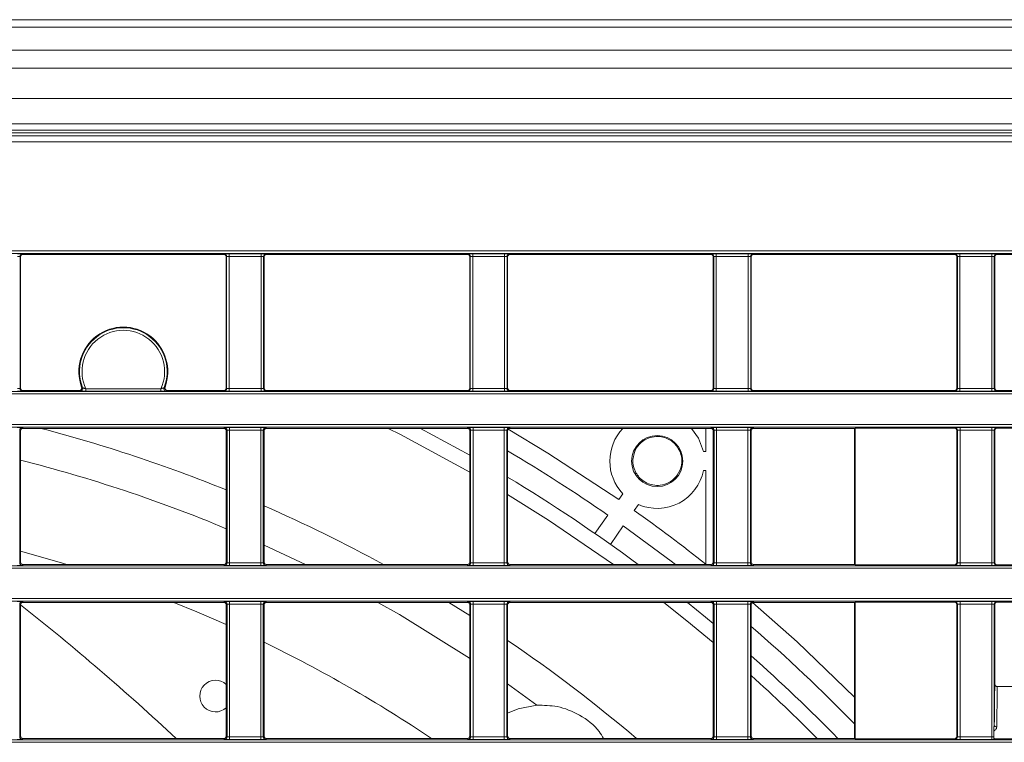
# Model space of a CAD drawing. Header units: millimetres. Extents: x 0 to 1118, y 0 to 864.
# Tile 165 of 256: x 725 to 745, y 127 to 142. Entities that reach past the tile are written whole.
import ezdxf

# ---------------------------------------------------------------- set-up
doc = ezdxf.new("R2010")
doc.units = ezdxf.units.MM

msp = doc.modelspace()

# ---------------------------------------------------------------- linework, layer by layer
at = {"color": 7, "linetype": 'Continuous', "lineweight": 15}
for p, q in [((644.064, 141.748), (767.239, 141.748)), ((767.239, 139.686), (644.064, 139.686)), ((643.337, 139.511), (767.967, 139.511)), ((725.327, 137.051), (725.327, 134.456)), ((725.377, 137.101), (729.352, 137.101)), ((729.402, 134.456), (729.402, 137.051)), ((730.152, 137.051), (730.152, 134.456)), ((730.202, 137.101), (734.177, 137.101)), ((734.227, 134.456), (734.227, 137.051)), ((734.977, 137.051), (734.977, 134.456)), ((735.027, 137.101), (739.002, 137.101)), ((739.052, 134.456), (739.052, 137.051)), ((739.802, 137.051), (739.802, 134.456)), ((739.852, 137.101), (743.827, 137.101)), ((743.877, 134.456), (743.877, 137.051)), ((744.627, 137.051), (744.627, 134.456)), ((744.677, 137.101), (748.652, 137.101)), ((726.492, 134.406), (725.377, 134.406)), ((729.352, 134.406), (728.237, 134.406)), ((734.177, 134.406), (730.202, 134.406)), ((739.002, 134.406), (735.027, 134.406)), ((743.827, 134.406), (739.852, 134.406)), ((748.652, 134.406), (744.677, 134.406)), ((707.885, 134.388), (765.419, 134.388)), ((752.082, 133.681), (708.031, 133.681)), ((725.377, 133.656), (729.352, 133.656)), ((730.202, 133.656), (734.177, 133.656)), ((734.227, 133.126), (733.251, 133.656)), ((735.027, 133.656), (739.002, 133.656)), ((738.902, 133.197), (738.902, 133.656)), ((739.852, 133.656), (741.852, 133.656)), ((741.859, 133.659), (741.852, 133.656)), ((741.852, 130.961), (741.852, 133.656)), ((741.859, 133.659), (743.827, 133.659)), ((741.859, 130.958), (741.859, 133.659)), ((744.677, 133.662), (748.652, 133.662)), ((725.327, 133.606), (725.327, 131.011)), ((729.402, 131.011), (729.402, 133.606)), ((730.152, 133.606), (730.152, 131.011)), ((734.227, 131.011), (734.227, 133.606)), ((734.977, 133.606), (734.977, 131.011)), ((739.052, 131.011), (739.052, 133.606)), ((739.802, 133.606), (739.802, 131.011)), ((743.877, 133.609), (743.877, 131.008)), ((744.627, 133.612), (744.627, 131.004)), ((738.859, 133.197), (738.902, 133.197)), ((738.859, 132.822), (738.902, 132.822)), ((738.902, 130.969), (738.902, 132.822)), ((737.26, 132.364), (737.177, 132.246)), ((737.567, 132.149), (737.484, 132.031)), ((736.707, 131.574), (736.962, 131.939)), ((737.014, 131.36), (737.269, 131.724)), ((729.352, 130.961), (725.377, 130.961)), ((734.177, 130.961), (730.202, 130.961)), ((739.002, 130.961), (735.027, 130.961)), ((741.852, 130.961), (739.852, 130.961)), ((741.852, 130.961), (741.859, 130.958)), ((743.827, 130.958), (741.859, 130.958)), ((748.652, 130.954), (744.677, 130.954)), ((725.327, 130.161), (725.327, 127.566)), ((725.377, 130.211), (729.352, 130.211)), ((729.402, 127.566), (729.402, 130.161)), ((730.152, 130.161), (730.152, 127.566)), ((730.202, 130.211), (734.177, 130.211)), ((734.227, 127.566), (734.227, 130.161)), ((734.977, 130.161), (734.977, 127.566)), ((735.027, 130.211), (739.002, 130.211)), ((739.052, 127.566), (739.052, 130.161)), ((739.802, 130.161), (739.802, 127.566)), ((739.852, 130.211), (741.852, 130.211)), ((741.859, 130.214), (741.852, 130.211)), ((741.852, 127.516), (741.852, 130.211)), ((741.859, 130.214), (743.827, 130.214)), ((741.859, 127.513), (741.859, 130.214)), ((743.877, 130.164), (743.877, 127.563)), ((744.627, 130.167), (744.627, 128.605)), ((744.677, 130.217), (748.652, 130.217)), ((744.677, 128.544), (748.652, 128.544)), ((744.609, 127.738), (744.609, 127.549)), ((729.352, 127.516), (725.377, 127.516)), ((734.177, 127.516), (730.202, 127.516)), ((739.002, 127.516), (735.027, 127.516)), ((741.852, 127.516), (739.852, 127.516)), ((741.852, 127.516), (741.859, 127.513)), ((743.827, 127.513), (741.859, 127.513)), ((744.61, 127.499), (744.613, 127.498))]:
    msp.add_line(p, q, dxfattribs=at)
at = {"color": 9, "linetype": 'Continuous', "lineweight": 0}
for p, q in [((767.239, 141.602), (644.064, 141.602)), ((644.064, 141.145), (767.239, 141.145)), ((767.239, 140.791), (644.064, 140.791)), ((644.064, 140.186), (767.239, 140.186)), ((767.239, 139.561), (644.064, 139.561)), ((768.097, 139.327), (643.206, 139.327)), ((643.361, 139.452), (767.942, 139.452)), ((645.312, 137.169), (765.992, 137.169)), ((765.942, 137.119), (645.362, 137.119)), ((725.317, 137.06), (725.317, 134.446)), ((725.327, 137.051), (725.317, 137.06)), ((725.367, 137.11), (725.377, 137.101)), ((729.352, 137.101), (729.361, 137.11)), ((729.411, 137.06), (729.402, 137.051)), ((729.411, 134.446), (729.411, 137.06)), ((729.461, 137.111), (730.092, 137.111)), ((729.461, 137.061), (729.461, 137.111)), ((730.092, 137.061), (729.461, 137.061)), ((729.461, 137.061), (729.461, 134.446)), ((730.092, 137.061), (730.092, 137.111)), ((730.092, 134.446), (730.092, 137.061)), ((730.142, 137.06), (730.142, 134.446)), ((730.152, 137.051), (730.142, 137.06)), ((730.192, 137.11), (730.202, 137.101)), ((734.177, 137.101), (734.186, 137.11)), ((734.236, 137.06), (734.227, 137.051)), ((734.236, 134.446), (734.236, 137.06)), ((734.286, 137.111), (734.917, 137.111)), ((734.286, 137.061), (734.286, 137.111)), ((734.917, 137.061), (734.286, 137.061)), ((734.286, 137.061), (734.286, 134.446)), ((734.917, 137.061), (734.917, 137.111)), ((734.917, 134.446), (734.917, 137.061)), ((734.967, 137.06), (734.967, 134.446)), ((734.977, 137.051), (734.967, 137.06)), ((735.017, 137.11), (735.027, 137.101)), ((739.002, 137.101), (739.011, 137.11)), ((739.061, 137.06), (739.052, 137.051)), ((739.061, 134.446), (739.061, 137.06)), ((739.111, 137.111), (739.742, 137.111)), ((739.111, 137.061), (739.111, 137.111)), ((739.742, 137.061), (739.111, 137.061)), ((739.111, 137.061), (739.111, 134.446)), ((739.742, 137.061), (739.742, 137.111)), ((739.742, 134.446), (739.742, 137.061)), ((739.792, 137.06), (739.792, 134.446)), ((739.802, 137.051), (739.792, 137.06)), ((739.842, 137.11), (739.852, 137.101)), ((743.827, 137.101), (743.836, 137.11)), ((743.886, 137.06), (743.877, 137.051)), ((743.886, 134.446), (743.886, 137.06)), ((743.936, 137.111), (744.567, 137.111)), ((743.936, 137.061), (743.936, 137.111)), ((744.567, 137.061), (743.936, 137.061)), ((743.936, 137.061), (743.936, 134.446)), ((744.567, 137.061), (744.567, 137.111)), ((744.567, 134.446), (744.567, 137.061)), ((744.617, 137.06), (744.617, 134.446)), ((744.627, 137.051), (744.617, 137.06)), ((744.667, 137.11), (744.677, 137.101)), ((725.317, 134.446), (725.327, 134.456)), ((725.377, 134.406), (725.367, 134.396)), ((726.512, 134.392), (726.492, 134.406)), ((726.621, 134.441), (726.621, 134.391)), ((726.621, 134.441), (728.108, 134.441)), ((728.108, 134.441), (728.108, 134.391)), ((728.237, 134.406), (728.217, 134.392)), ((729.361, 134.396), (729.352, 134.406)), ((729.402, 134.456), (729.411, 134.446)), ((729.461, 134.396), (729.461, 134.446)), ((729.461, 134.446), (730.092, 134.446)), ((730.092, 134.396), (729.461, 134.396)), ((730.092, 134.396), (730.092, 134.446)), ((730.142, 134.446), (730.152, 134.456)), ((730.202, 134.406), (730.192, 134.396)), ((734.186, 134.396), (734.177, 134.406)), ((734.227, 134.456), (734.236, 134.446)), ((734.286, 134.396), (734.286, 134.446)), ((734.286, 134.446), (734.917, 134.446)), ((734.917, 134.396), (734.286, 134.396)), ((734.917, 134.396), (734.917, 134.446)), ((734.967, 134.446), (734.977, 134.456)), ((735.027, 134.406), (735.017, 134.396)), ((739.011, 134.396), (739.002, 134.406)), ((739.052, 134.456), (739.061, 134.446)), ((739.111, 134.396), (739.111, 134.446)), ((739.111, 134.446), (739.742, 134.446)), ((739.742, 134.396), (739.111, 134.396)), ((739.742, 134.396), (739.742, 134.446)), ((739.792, 134.446), (739.802, 134.456)), ((739.852, 134.406), (739.842, 134.396)), ((743.836, 134.396), (743.827, 134.406)), ((743.877, 134.456), (743.886, 134.446)), ((743.936, 134.396), (743.936, 134.446)), ((743.936, 134.446), (744.567, 134.446)), ((744.567, 134.396), (743.936, 134.396)), ((744.567, 134.396), (744.567, 134.446)), ((744.617, 134.446), (744.627, 134.456)), ((744.677, 134.406), (744.667, 134.396)), ((765.506, 134.338), (707.797, 134.338)), ((728.108, 134.391), (726.621, 134.391)), ((707.928, 133.731), (752.132, 133.731)), ((725.311, 133.622), (725.311, 130.995)), ((725.327, 133.606), (725.311, 133.622)), ((725.361, 133.672), (725.377, 133.656)), ((729.352, 133.656), (729.368, 133.672)), ((729.418, 133.622), (729.402, 133.606)), ((729.418, 130.995), (729.418, 133.622)), ((729.468, 133.673), (730.086, 133.673)), ((729.468, 133.673), (729.468, 133.623)), ((730.086, 133.623), (729.468, 133.623)), ((729.468, 133.623), (729.468, 130.994)), ((730.086, 133.673), (730.086, 133.623)), ((730.086, 130.994), (730.086, 133.623)), ((730.136, 133.622), (730.136, 130.995)), ((730.152, 133.606), (730.136, 133.622)), ((730.186, 133.672), (730.202, 133.656)), ((734.177, 133.656), (734.193, 133.672)), ((734.243, 133.622), (734.227, 133.606)), ((734.243, 130.995), (734.243, 133.622)), ((734.293, 133.673), (734.911, 133.673)), ((734.293, 133.673), (734.293, 133.623)), ((734.911, 133.623), (734.293, 133.623)), ((734.293, 133.623), (734.293, 130.994)), ((734.911, 133.673), (734.911, 133.623)), ((734.911, 130.994), (734.911, 133.623)), ((734.961, 133.622), (734.961, 130.995)), ((734.977, 133.606), (734.961, 133.622)), ((735.011, 133.672), (735.027, 133.656)), ((739.002, 133.656), (739.018, 133.672)), ((739.068, 133.622), (739.052, 133.606)), ((739.068, 130.995), (739.068, 133.622)), ((739.118, 133.673), (739.736, 133.673)), ((739.118, 133.673), (739.118, 133.623)), ((739.736, 133.623), (739.118, 133.623)), ((739.118, 133.623), (739.118, 130.994)), ((739.736, 133.673), (739.736, 133.623)), ((739.736, 130.994), (739.736, 133.623)), ((739.786, 133.622), (739.786, 130.995)), ((739.802, 133.606), (739.786, 133.622)), ((739.836, 133.672), (739.852, 133.656)), ((743.827, 133.659), (743.839, 133.672)), ((743.889, 133.622), (743.877, 133.609)), ((743.889, 130.995), (743.889, 133.622)), ((743.939, 133.673), (744.567, 133.673)), ((743.939, 133.673), (743.939, 133.623)), ((744.567, 133.623), (743.939, 133.623)), ((743.939, 133.623), (743.939, 130.994)), ((744.567, 133.673), (744.567, 133.623)), ((744.567, 130.994), (744.567, 133.623)), ((744.617, 133.622), (744.617, 130.995)), ((744.627, 133.612), (744.617, 133.622)), ((744.667, 133.672), (744.677, 133.662)), ((730.152, 131.346), (730.973, 130.961)), ((752.132, 130.886), (663.391, 130.886)), ((663.441, 130.936), (752.082, 130.936)), ((725.311, 130.995), (725.327, 131.011)), ((725.377, 130.961), (725.361, 130.945)), ((729.368, 130.945), (729.352, 130.961)), ((729.402, 131.011), (729.418, 130.995)), ((729.468, 130.994), (730.086, 130.994)), ((729.468, 130.994), (729.468, 130.944)), ((730.086, 130.944), (729.468, 130.944)), ((730.086, 130.994), (730.086, 130.944)), ((730.136, 130.995), (730.152, 131.011)), ((730.202, 130.961), (730.186, 130.945)), ((734.193, 130.945), (734.177, 130.961)), ((734.227, 131.011), (734.243, 130.995)), ((734.293, 130.994), (734.293, 130.944)), ((734.293, 130.994), (734.911, 130.994)), ((734.911, 130.944), (734.293, 130.944)), ((734.911, 130.994), (734.911, 130.944)), ((734.961, 130.995), (734.977, 131.011)), ((735.027, 130.961), (735.011, 130.945)), ((739.018, 130.945), (739.002, 130.961)), ((739.052, 131.011), (739.068, 130.995)), ((739.118, 130.994), (739.118, 130.944)), ((739.118, 130.994), (739.736, 130.994)), ((739.736, 130.944), (739.118, 130.944)), ((739.736, 130.994), (739.736, 130.944)), ((739.786, 130.995), (739.802, 131.011)), ((739.852, 130.961), (739.836, 130.945)), ((743.839, 130.945), (743.827, 130.958)), ((743.877, 131.008), (743.889, 130.995)), ((743.939, 130.994), (744.567, 130.994)), ((743.939, 130.994), (743.939, 130.944)), ((744.567, 130.944), (743.939, 130.944)), ((744.567, 130.994), (744.567, 130.944)), ((744.617, 130.995), (744.627, 131.004)), ((744.677, 130.954), (744.667, 130.945)), ((663.391, 130.286), (752.132, 130.286)), ((752.082, 130.236), (663.441, 130.236)), ((725.311, 130.177), (725.311, 127.55)), ((725.327, 130.161), (725.311, 130.177)), ((725.361, 130.227), (725.377, 130.211)), ((729.352, 130.211), (729.368, 130.227)), ((729.418, 130.177), (729.402, 130.161)), ((729.418, 127.55), (729.418, 130.177)), ((729.468, 130.228), (730.086, 130.228)), ((729.468, 130.228), (729.468, 130.178)), ((730.086, 130.178), (729.468, 130.178)), ((729.468, 130.178), (729.468, 127.549)), ((730.086, 130.228), (730.086, 130.178)), ((730.086, 127.549), (730.086, 130.178)), ((730.136, 130.177), (730.136, 127.55)), ((730.152, 130.161), (730.136, 130.177)), ((730.186, 130.227), (730.202, 130.211)), ((733.811, 130.211), (734.227, 129.951)), ((734.177, 130.211), (734.193, 130.227)), ((734.243, 130.177), (734.227, 130.161)), ((734.243, 127.55), (734.243, 130.177)), ((734.293, 130.228), (734.911, 130.228)), ((734.293, 130.228), (734.293, 130.178)), ((734.911, 130.178), (734.293, 130.178)), ((734.293, 130.178), (734.293, 127.549)), ((734.911, 130.228), (734.911, 130.178)), ((734.911, 127.549), (734.911, 130.178)), ((734.961, 130.177), (734.961, 127.55)), ((734.977, 130.161), (734.961, 130.177)), ((735.011, 130.227), (735.027, 130.211)), ((739.002, 130.211), (739.018, 130.227)), ((739.068, 130.177), (739.052, 130.161)), ((739.068, 127.55), (739.068, 130.177)), ((739.118, 130.228), (739.736, 130.228)), ((739.118, 130.228), (739.118, 130.178)), ((739.736, 130.178), (739.118, 130.178)), ((739.118, 130.178), (739.118, 127.549)), ((739.736, 130.228), (739.736, 130.178)), ((739.736, 127.549), (739.736, 130.178)), ((739.786, 130.177), (739.786, 127.55)), ((739.802, 130.161), (739.786, 130.177)), ((739.836, 130.227), (739.852, 130.211)), ((743.827, 130.214), (743.839, 130.227)), ((743.889, 130.177), (743.877, 130.164)), ((743.889, 127.55), (743.889, 130.177)), ((743.939, 130.228), (744.567, 130.228)), ((743.939, 130.228), (743.939, 130.178)), ((744.567, 130.178), (743.939, 130.178)), ((743.939, 130.178), (743.939, 127.549)), ((744.567, 130.228), (744.567, 130.178)), ((744.567, 127.549), (744.567, 130.178)), ((744.617, 130.177), (744.617, 127.783)), ((744.627, 130.167), (744.617, 130.177)), ((744.667, 130.227), (744.677, 130.217)), ((734.977, 128.596), (735.558, 128.176)), ((752.132, 127.441), (639.759, 127.441)), ((639.809, 127.491), (752.082, 127.491)), ((725.311, 127.55), (725.327, 127.566)), ((725.377, 127.516), (725.361, 127.5)), ((729.368, 127.5), (729.352, 127.516)), ((729.402, 127.566), (729.418, 127.55)), ((729.468, 127.549), (730.086, 127.549)), ((729.468, 127.549), (729.468, 127.499)), ((730.086, 127.499), (729.468, 127.499)), ((730.086, 127.549), (730.086, 127.499)), ((730.136, 127.55), (730.152, 127.566)), ((730.202, 127.516), (730.186, 127.5)), ((734.193, 127.5), (734.177, 127.516)), ((734.227, 127.566), (734.243, 127.55)), ((734.293, 127.549), (734.293, 127.499)), ((734.293, 127.549), (734.911, 127.549)), ((734.911, 127.499), (734.293, 127.499)), ((734.911, 127.549), (734.911, 127.499)), ((734.961, 127.55), (734.977, 127.566)), ((735.027, 127.516), (735.011, 127.5)), ((739.018, 127.5), (739.002, 127.516)), ((739.052, 127.566), (739.068, 127.55)), ((739.118, 127.549), (739.118, 127.499)), ((739.118, 127.549), (739.736, 127.549)), ((739.736, 127.499), (739.118, 127.499)), ((739.736, 127.549), (739.736, 127.499)), ((739.786, 127.55), (739.802, 127.566)), ((739.852, 127.516), (739.836, 127.5)), ((743.839, 127.5), (743.827, 127.513)), ((743.877, 127.563), (743.889, 127.55)), ((743.939, 127.499), (743.939, 127.549)), ((743.939, 127.549), (744.567, 127.549)), ((744.567, 127.499), (743.939, 127.499)), ((744.567, 127.499), (744.567, 127.549)), ((744.613, 127.51), (752.076, 127.51)), ((752.076, 127.498), (744.613, 127.498))]:
    msp.add_line(p, q, dxfattribs=at)
at = {"color": 9, "linetype": 'Continuous', "lineweight": 0, "flags": 128}
for points in [[(732.611, 133.656), (732.852, 133.534), (734.227, 132.791)], [(734.977, 132.349), (735.788, 131.839), (737.072, 130.961)], [(732.408, 130.211), (732.833, 129.969), (734.221, 129.11), (734.227, 129.106)], [(738.072, 130.211), (738.53, 129.847), (739.052, 129.415)]]:
    msp.add_lwpolyline(points, dxfattribs=at)
at = {"color": 7, "linetype": 'Continuous', "lineweight": 15, "flags": 128}
for points in [[(737.177, 132.246), (735.771, 133.167), (734.988, 133.638)], [(738.619, 133.656), (738.759, 133.466), (738.859, 133.197)], [(738.302, 130.961), (738.219, 131.025), (737.269, 131.724)], [(726.243, 130.961), (726.096, 131.006), (725.327, 131.226)], [(729.402, 129.771), (728.819, 130.025), (728.365, 130.211)], [(739.052, 129.795), (738.9, 129.921), (738.542, 130.211)], [(741.852, 128.336), (740.712, 129.428), (739.831, 130.206)], [(735.558, 128.176), (735.186, 128.105), (734.977, 128.019)]]:
    msp.add_lwpolyline(points, dxfattribs=at)
at = {"color": 7, "linetype": 'Continuous', "lineweight": 15}
msp.add_circle((737.94, 133.009), 0.506, dxfattribs=at)
at = {"color": 9, "linetype": 'Continuous', "lineweight": 0}
for centre, radius, start, end in [((725.367, 137.06), 0.05, 90.0051, 179.9949), ((729.361, 137.06), 0.05, 0.0051, 89.9949), ((730.192, 137.06), 0.05, 90.0051, 179.9949), ((734.186, 137.06), 0.05, 0.0051, 89.9949), ((735.017, 137.06), 0.05, 90.0051, 179.9949), ((739.011, 137.06), 0.05, 0.0051, 89.9949), ((739.842, 137.06), 0.05, 90.0051, 179.9949), ((743.836, 137.06), 0.05, 0.0051, 89.9949), ((744.667, 137.06), 0.05, 90.0051, 179.9949), ((727.364, 134.781), 0.868, 338.3331, 201.6669), ((727.364, 134.781), 0.818, 335.4536, 204.5464), ((725.367, 134.446), 0.05, 180.0051, 269.9949), ((726.512, 134.442), 0.05, 270.0076, 312.3035), ((727.706, 136.251), 2.126, 236.7077, 237.3383), ((727.028, 136.243), 2.117, 302.6603, 303.2937), ((728.217, 134.442), 0.05, 204.5231, 269.9918), ((729.361, 134.446), 0.05, 270.0051, 359.9949), ((730.192, 134.446), 0.05, 180.0051, 269.9949), ((734.186, 134.446), 0.05, 270.0051, 359.9949), ((735.017, 134.446), 0.05, 180.0051, 269.9949), ((739.011, 134.446), 0.05, 270.0051, 359.9949), ((739.842, 134.446), 0.05, 180.0051, 269.9949), ((743.836, 134.446), 0.05, 270.0051, 359.9949), ((744.667, 134.446), 0.05, 180.0051, 269.9949), ((725.361, 133.622), 0.05, 90.0051, 179.9949), ((718.15, 104.679), 29.953, 67.9347, 75.3382), ((729.368, 133.622), 0.05, 0.0051, 89.9949), ((730.186, 133.622), 0.05, 90.0051, 179.9949), ((734.193, 133.622), 0.05, 0.0051, 89.9949), ((735.011, 133.622), 0.05, 90.0051, 179.9949), ((739.018, 133.622), 0.05, 0.0051, 89.9949), ((739.836, 133.622), 0.05, 90.0051, 179.9949), ((743.839, 133.622), 0.05, 0.0051, 89.9949), ((744.667, 133.622), 0.05, 90.0051, 179.9949), ((718.15, 104.679), 29.243, 67.3705, 75.7931), ((718.15, 104.679), 29.953, 61.3376, 66.3779), ((725.361, 130.995), 0.05, 180.0051, 269.9949), ((729.368, 130.995), 0.05, 270.0051, 359.9949), ((730.186, 130.995), 0.05, 180.0051, 269.9949), ((734.193, 130.995), 0.05, 270.0051, 359.9949), ((735.011, 130.995), 0.05, 180.0051, 269.9949), ((739.018, 130.995), 0.05, 270.0051, 359.9949), ((739.836, 130.995), 0.05, 180.0051, 269.9949), ((743.839, 130.995), 0.05, 270.0051, 359.9949), ((744.667, 130.995), 0.05, 180.0051, 269.9949), ((725.361, 130.177), 0.05, 90.0051, 179.9949), ((729.368, 130.177), 0.05, 0.0051, 89.9949), ((730.186, 130.177), 0.05, 90.0051, 179.9949), ((734.193, 130.177), 0.05, 0.0051, 89.9949), ((735.011, 130.177), 0.05, 90.0051, 179.9949), ((739.018, 130.177), 0.05, 0.0051, 89.9949), ((739.836, 130.177), 0.05, 90.0051, 179.9949), ((743.839, 130.177), 0.05, 0.0051, 89.9949), ((744.667, 130.177), 0.05, 90.0051, 179.9949), ((718.15, 104.679), 29.953, 49.6803, 55.8203), ((718.15, 104.679), 32.385, 44.8436, 48.0426), ((744.663, 127.79), 0.0457, 188.7853, 276.0871), ((725.361, 127.55), 0.05, 180.0051, 269.9949), ((729.368, 127.55), 0.05, 270.0051, 359.9949), ((730.186, 127.55), 0.05, 180.0051, 269.9949), ((734.193, 127.55), 0.05, 270.0051, 359.9949), ((735.011, 127.55), 0.05, 180.0051, 269.9949), ((739.018, 127.55), 0.05, 270.0051, 359.9949), ((739.836, 127.55), 0.05, 180.0051, 269.9949), ((743.839, 127.55), 0.05, 270.0051, 359.9949)]:
    msp.add_arc(centre, radius, start, end, dxfattribs=at)
at = {"color": 7, "linetype": 'Continuous', "lineweight": 15}
for centre, radius, start, end in [((727.364, 134.781), 0.881, 339.5741, 200.4259), ((726.512, 134.442), 0.05, 312.3019, 21.6585), ((728.217, 134.442), 0.05, 158.3407, 204.5249), ((737.94, 133.009), 0.938, 136.3801, 223.463), ((718.152, 104.748), 33.063, 55.3249, 59.4104), ((718.15, 104.679), 32.676, 53.545, 59.0049), ((737.94, 133.009), 0.938, 246.537, 348.463), ((718.152, 104.748), 33.438, 51.6429, 54.6787), ((694.334, 90.929), 50, 47.0328, 51.6943), ((718.152, 104.748), 33.063, 44.2061, 49.094), ((718.15, 104.679), 27.5, 56.1443, 64.1232), ((718.15, 104.679), 32.676, 44.3384, 48.4996), ((729.191, 128.356), 0.313, 47.4956, 312.5044)]:
    msp.add_arc(centre, radius, start, end, dxfattribs=at)
at = {"color": 9, "linetype": 'Continuous', "lineweight": 0}
for centre, major_axis, ratio, start_param, end_param in [((725.267, 137.11), (0.1, 0), 0.008727, 0.008727, 1.570796), ((725.267, 137.06), (0.05, 0), 0.017454, 0.008727, 1.570796), ((729.461, 137.11), (0.1, 0), 0.008727, 1.570796, 3.132866), ((729.461, 137.06), (0.05, 0), 0.017454, 1.570796, 3.132866), ((730.092, 137.11), (0.1, 0), 0.008727, 0.008727, 1.570796), ((730.092, 137.06), (0.05, 0), 0.017454, 0.008727, 1.570796), ((734.286, 137.11), (0.1, 0), 0.008727, 1.570796, 3.132866), ((734.286, 137.06), (0.05, 0), 0.017454, 1.570796, 3.132866), ((734.917, 137.11), (0.1, 0), 0.008727, 0.008727, 1.570796), ((734.917, 137.06), (0.05, 0), 0.017454, 0.008727, 1.570796), ((739.111, 137.11), (0.1, 0), 0.008727, 1.570796, 3.132866), ((739.111, 137.06), (0.05, 0), 0.017454, 1.570796, 3.132866), ((739.742, 137.11), (0.1, 0), 0.008727, 0.008727, 1.570796), ((739.742, 137.06), (0.05, 0), 0.017454, 0.008727, 1.570796), ((743.936, 137.11), (0.1, 0), 0.008727, 1.570796, 3.132866), ((743.936, 137.06), (0.05, 0), 0.017454, 1.570796, 3.132866), ((744.567, 137.11), (0.1, 0), 0.008727, 0.008727, 1.570796), ((744.567, 137.06), (0.05, 0), 0.017454, 0.008727, 1.570796), ((725.267, 134.446), (0.05, 0), 0.017454, 4.712389, 6.274459), ((725.267, 134.396), (0.1, 0), 0.008727, 4.712389, 6.274459), ((729.461, 134.396), (0.1, 0), 0.008727, 3.150319, 4.712389), ((729.461, 134.446), (0.05, 0), 0.017454, 3.150319, 4.712389), ((730.092, 134.446), (0.05, 0), 0.017454, 4.712389, 6.274459), ((730.092, 134.396), (0.1, 0), 0.008727, 4.712389, 6.274459), ((734.286, 134.396), (0.1, 0), 0.008727, 3.150319, 4.712389), ((734.286, 134.446), (0.05, 0), 0.017454, 3.150319, 4.712389), ((734.917, 134.446), (0.05, 0), 0.017454, 4.712389, 6.274459), ((734.917, 134.396), (0.1, 0), 0.008727, 4.712389, 6.274459), ((739.111, 134.396), (0.1, 0), 0.008727, 3.150319, 4.712389), ((739.111, 134.446), (0.05, 0), 0.017454, 3.150319, 4.712389), ((739.742, 134.446), (0.05, 0), 0.017454, 4.712389, 6.274459), ((739.742, 134.396), (0.1, 0), 0.008727, 4.712389, 6.274459), ((743.936, 134.396), (0.1, 0), 0.008727, 3.150319, 4.712389), ((743.936, 134.446), (0.05, 0), 0.017454, 3.150319, 4.712389), ((744.567, 134.446), (0.05, 0), 0.017454, 4.712389, 6.274459), ((744.567, 134.396), (0.1, 0), 0.008727, 4.712389, 6.274459), ((725.261, 133.672), (0.1, 0), 0.008727, 0.008727, 1.570796), ((729.468, 133.672), (0.1, 0), 0.008727, 1.570796, 3.132866), ((729.468, 133.622), (0.05, 0), 0.017454, 1.570796, 3.132866), ((730.086, 133.672), (0.1, 0), 0.008727, 0.008727, 1.570796), ((730.086, 133.622), (0.05, 0), 0.017454, 0.008727, 1.570796), ((734.293, 133.672), (0.1, 0), 0.008727, 1.570796, 3.132866), ((734.293, 133.622), (0.05, 0), 0.017454, 1.570796, 3.132866), ((734.911, 133.672), (0.1, 0), 0.008727, 0.008727, 1.570796), ((734.911, 133.622), (0.05, 0), 0.017454, 0.008727, 1.570796), ((739.118, 133.672), (0.1, 0), 0.008727, 1.570796, 3.132866), ((739.118, 133.622), (0.05, 0), 0.017454, 1.570796, 3.132866), ((739.736, 133.672), (0.1, 0), 0.008727, 0.008727, 1.570796), ((739.736, 133.622), (0.05, 0), 0.017454, 0.008727, 1.570796), ((743.939, 133.672), (0.1, 0), 0.008727, 1.570796, 3.132866), ((743.939, 133.622), (0.05, 0), 0.017454, 1.570796, 3.132866), ((744.567, 133.672), (0.1, 0), 0.008727, 0.008727, 1.570796), ((744.567, 133.622), (0.05, 0), 0.017454, 0.008727, 1.570796), ((725.261, 130.945), (0.1, 0), 0.008727, 4.712389, 6.274459), ((729.468, 130.945), (0.1, 0), 0.008727, 3.150319, 4.712389), ((729.468, 130.995), (0.05, 0), 0.017454, 3.150319, 4.712389), ((730.086, 130.995), (0.05, 0), 0.017454, 4.712389, 6.274459), ((730.086, 130.945), (0.1, 0), 0.008727, 4.712389, 6.274459), ((734.293, 130.945), (0.1, 0), 0.008727, 3.150319, 4.712389), ((734.293, 130.995), (0.05, 0), 0.017454, 3.150319, 4.712389), ((734.911, 130.995), (0.05, 0), 0.017454, 4.712389, 6.274459), ((734.911, 130.945), (0.1, 0), 0.008727, 4.712389, 6.274459), ((739.118, 130.945), (0.1, 0), 0.008727, 3.150319, 4.712389), ((739.118, 130.995), (0.05, 0), 0.017454, 3.150319, 4.712389), ((739.736, 130.995), (0.05, 0), 0.017454, 4.712389, 6.274459), ((739.736, 130.945), (0.1, 0), 0.008727, 4.712389, 6.274459), ((743.939, 130.945), (0.1, 0), 0.008727, 3.150319, 4.712389), ((743.939, 130.995), (0.05, 0), 0.017454, 3.150319, 4.712389), ((744.567, 130.995), (0.05, 0), 0.017454, 4.712389, 6.274459), ((744.567, 130.945), (0.1, 0), 0.008727, 4.712389, 6.274459), ((725.261, 130.227), (0.1, 0), 0.008727, 0.008727, 1.570796), ((729.468, 130.227), (0.1, 0), 0.008727, 1.570796, 3.132866), ((729.468, 130.177), (0.05, 0), 0.017454, 1.570796, 3.132866), ((730.086, 130.227), (0.1, 0), 0.008727, 0.008727, 1.570796), ((730.086, 130.177), (0.05, 0), 0.017454, 0.008727, 1.570796), ((734.293, 130.227), (0.1, 0), 0.008727, 1.570796, 3.132866), ((734.293, 130.177), (0.05, 0), 0.017454, 1.570796, 3.132866), ((734.911, 130.227), (0.1, 0), 0.008727, 0.008727, 1.570796), ((734.911, 130.177), (0.05, 0), 0.017454, 0.008727, 1.570796), ((739.118, 130.227), (0.1, 0), 0.008727, 1.570796, 3.132866), ((739.118, 130.177), (0.05, 0), 0.017454, 1.570796, 3.132866), ((739.736, 130.227), (0.1, 0), 0.008727, 0.008727, 1.570796), ((739.736, 130.177), (0.05, 0), 0.017454, 0.008727, 1.570796), ((743.939, 130.227), (0.1, 0), 0.008727, 1.570796, 3.132866), ((743.939, 130.177), (0.05, 0), 0.017454, 1.570796, 3.132866), ((744.567, 130.227), (0.1, 0), 0.008727, 0.008727, 1.570796), ((744.567, 130.177), (0.05, 0), 0.017454, 0.008727, 1.570796), ((744.71, 115.068), (0, 16.533), 0.008727, 0.611527, 0.693415), ((744.76, 115.068), (0, 16.483), 0.008753, 0.613623, 0.693415), ((725.261, 127.5), (0.1, 0), 0.008727, 4.712389, 6.274459), ((729.468, 127.5), (0.1, 0), 0.008727, 3.150319, 4.712389), ((729.468, 127.55), (0.05, 0), 0.017454, 3.150319, 4.712389), ((730.086, 127.55), (0.05, 0), 0.017454, 4.712389, 6.274459), ((730.086, 127.5), (0.1, 0), 0.008727, 4.712389, 6.274459), ((734.293, 127.5), (0.1, 0), 0.008727, 3.150319, 4.712389), ((734.293, 127.55), (0.05, 0), 0.017454, 3.150319, 4.712389), ((734.911, 127.55), (0.05, 0), 0.017454, 4.712389, 6.274459), ((734.911, 127.5), (0.1, 0), 0.008727, 4.712389, 6.274459), ((739.118, 127.5), (0.1, 0), 0.008727, 3.150319, 4.712389), ((739.118, 127.55), (0.05, 0), 0.017454, 3.150319, 4.712389), ((739.736, 127.55), (0.05, 0), 0.017454, 4.712389, 6.274459), ((739.736, 127.5), (0.1, 0), 0.008727, 4.712389, 6.274459), ((743.939, 127.5), (0.1, 0), 0.008727, 3.150319, 4.712389), ((743.939, 127.55), (0.05, 0), 0.017454, 3.150319, 4.712389), ((744.567, 127.55), (0.05, 0), 0.017454, 4.712389, 5.699425), ((744.567, 127.5), (0.1, 0), 0.008727, 4.712389, 5.154763)]:
    msp.add_ellipse(centre, major_axis=major_axis, ratio=ratio, start_param=start_param, end_param=end_param, dxfattribs=at)
at = {"color": 7, "linetype": 'Continuous', "lineweight": 15}
for centre, major_axis, ratio, start_param, end_param in [((725.377, 137.051), (0.0354, -0.0354), 0.999924, 2.356233, 3.926953), ((729.352, 137.051), (-0.0354, -0.0354), 0.999924, 2.356233, 3.926953), ((730.202, 137.051), (0.0354, -0.0354), 0.999924, 2.356233, 3.926953), ((734.177, 137.051), (-0.0354, -0.0354), 0.999924, 2.356233, 3.926953), ((735.027, 137.051), (0.0354, -0.0354), 0.999924, 2.356233, 3.926953), ((739.002, 137.051), (-0.0354, -0.0354), 0.999924, 2.356233, 3.926953), ((739.852, 137.051), (0.0354, -0.0354), 0.999924, 2.356233, 3.926953), ((743.827, 137.051), (-0.0354, -0.0354), 0.999924, 2.356233, 3.926953), ((744.677, 137.051), (0.0354, -0.0354), 0.999924, 2.356233, 3.926953), ((725.377, 134.456), (0.0354, 0.0354), 0.999924, 2.356233, 3.926953), ((729.352, 134.456), (0.0354, -0.0354), 0.999924, 5.497825, 7.068545), ((730.202, 134.456), (0.0354, 0.0354), 0.999924, 2.356233, 3.926953), ((734.177, 134.456), (0.0354, -0.0354), 0.999924, 5.497825, 7.068545), ((735.027, 134.456), (0.0354, 0.0354), 0.999924, 2.356233, 3.926953), ((739.002, 134.456), (0.0354, -0.0354), 0.999924, 5.497825, 7.068545), ((739.852, 134.456), (0.0354, 0.0354), 0.999924, 2.356233, 3.926953), ((743.827, 134.456), (0.0354, -0.0354), 0.999924, 5.497825, 7.068545), ((744.677, 134.456), (0.0354, 0.0354), 0.999924, 2.356233, 3.926953), ((725.377, 133.606), (-0.0354, 0.0354), 0.999924, 5.497825, 7.068545), ((729.352, 133.606), (-0.0354, -0.0354), 0.999924, 2.356233, 3.926953), ((730.202, 133.606), (-0.0354, 0.0354), 0.999924, 5.497825, 7.068545), ((734.177, 133.606), (-0.0354, -0.0354), 0.999924, 2.356233, 3.926953), ((735.027, 133.606), (-0.0354, 0.0354), 0.999924, 5.497825, 7.068545), ((739.002, 133.606), (-0.0354, -0.0354), 0.999924, 2.356233, 3.926953), ((739.852, 133.606), (-0.0354, 0.0354), 0.999924, 5.497825, 7.068545), ((743.827, 133.609), (-0.0354, -0.0354), 0.999924, 2.356233, 3.926953), ((744.677, 133.612), (-0.0354, 0.0354), 0.999924, 5.497825, 7.068545), ((725.377, 131.011), (0.0354, 0.0354), 0.999924, 2.356233, 3.926953), ((729.352, 131.011), (0.0354, -0.0354), 0.999924, 5.497825, 7.068545), ((730.202, 131.011), (0.0354, 0.0354), 0.999924, 2.356233, 3.926953), ((734.177, 131.011), (0.0354, -0.0354), 0.999924, 5.497825, 7.068545), ((735.027, 131.011), (0.0354, 0.0354), 0.999924, 2.356233, 3.926953), ((739.002, 131.011), (0.0354, -0.0354), 0.999924, 5.497825, 7.068545), ((739.852, 131.011), (0.0354, 0.0354), 0.999924, 2.356233, 3.926953), ((743.827, 131.008), (0.0354, -0.0354), 0.999924, 5.497825, 7.068545), ((744.677, 131.004), (0.0354, 0.0354), 0.999924, 2.356233, 3.926953), ((725.377, 130.161), (-0.0354, 0.0354), 0.999924, 5.497825, 7.068545), ((729.352, 130.161), (-0.0354, -0.0354), 0.999924, 2.356233, 3.926953), ((730.202, 130.161), (-0.0354, 0.0354), 0.999924, 5.497825, 7.068545), ((734.177, 130.161), (-0.0354, -0.0354), 0.999924, 2.356233, 3.926953), ((735.027, 130.161), (-0.0354, 0.0354), 0.999924, 5.497825, 7.068545), ((739.002, 130.161), (-0.0354, -0.0354), 0.999924, 2.356233, 3.926953), ((739.852, 130.161), (-0.0354, 0.0354), 0.999924, 5.497825, 7.068545), ((743.827, 130.164), (-0.0354, -0.0354), 0.999924, 2.356233, 3.926953), ((744.677, 130.167), (-0.0354, 0.0354), 0.999924, 5.497825, 7.068545), ((744.424, 115.068), (0, 16.483), 0.017455, 5.567767, 5.58269), ((725.377, 127.566), (0.0354, 0.0354), 0.999924, 2.356233, 3.926953), ((729.352, 127.566), (0.0354, -0.0354), 0.999924, 5.497825, 7.068545), ((730.202, 127.566), (0.0354, 0.0354), 0.999924, 2.356233, 3.926953), ((734.177, 127.566), (0.0354, -0.0354), 0.999924, 5.497825, 7.068545), ((735.027, 127.566), (0.0354, 0.0354), 0.999924, 2.356233, 3.926953), ((739.002, 127.566), (0.0354, -0.0354), 0.999924, 5.497825, 7.068545), ((739.852, 127.566), (0.0354, 0.0354), 0.999924, 2.356233, 3.926953), ((743.827, 127.563), (0.0354, -0.0354), 0.999924, 5.497825, 7.068545), ((744.613, 127.548), (0, 0.05), 0.017455, 2.426174, 3.132866)]:
    msp.add_ellipse(centre, major_axis=major_axis, ratio=ratio, start_param=start_param, end_param=end_param, dxfattribs=at)
for points, knots in [([(726.492, 134.406), (726.497, 134.406), (726.508, 134.408), (726.523, 134.416), (726.535, 134.429), (726.541, 134.445), (726.542, 134.46), (726.54, 134.469), (726.538, 134.473)], [0, 0, 0, 0, 0.175007, 0.350014, 0.525008, 0.699991, 0.874975, 1, 1, 1, 1]), ([(726.545, 134.405), (726.544, 134.404), (726.54, 134.401), (726.533, 134.397), (726.526, 134.394), (726.521, 134.393), (726.519, 134.393), (726.519, 134.393)], [0, 0, 0, 0, 0.174525, 0.501531, 0.765678, 0.950543, 1, 1, 1, 1]), ([(728.19, 134.473), (728.189, 134.468), (728.186, 134.457), (728.189, 134.44), (728.197, 134.425), (728.209, 134.413), (728.223, 134.407), (728.233, 134.406), (728.237, 134.406)], [0, 0, 0, 0, 0.175007, 0.350014, 0.525008, 0.699991, 0.874975, 1, 1, 1, 1]), ([(726.547, 134.391), (726.547, 134.391), (726.556, 134.391), (726.582, 134.391), (726.608, 134.391), (726.621, 134.391)], [0, 0, 0, 0, 0.000256, 0.500626, 1, 1, 1, 1]), ([(728.108, 134.391), (728.118, 134.391), (728.14, 134.391), (728.171, 134.391), (728.196, 134.392), (728.213, 134.392), (728.216, 134.392), (728.217, 134.392)], [0, 0, 0, 0, 0.1914, 0.406931, 0.608477, 0.80413, 1, 1, 1, 1]), ([(737.46, 133.046), (737.471, 133.105), (737.495, 133.235), (737.622, 133.395), (737.797, 133.489), (737.978, 133.502), (738.112, 133.472), (738.225, 133.412), (738.313, 133.331), (738.384, 133.225), (738.431, 133.085), (738.428, 132.904), (738.348, 132.719), (738.197, 132.584), (738.023, 132.525), (737.868, 132.528), (737.736, 132.568), (737.627, 132.639), (737.545, 132.73), (737.483, 132.843), (737.458, 132.952), (737.459, 133.022), (737.46, 133.046)], [0, 0, 0, 0, 0.064649, 0.142281, 0.231633, 0.280674, 0.319391, 0.351389, 0.383472, 0.413963, 0.45665, 0.516465, 0.598955, 0.68305, 0.747503, 0.793256, 0.828769, 0.864511, 0.895411, 0.926818, 0.975043, 1, 1, 1, 1]), ([(744.627, 128.605), (744.628, 128.596), (744.629, 128.581), (744.64, 128.562), (744.653, 128.55), (744.666, 128.545), (744.674, 128.544), (744.677, 128.544)], [0, 0, 0, 0, 0.292957, 0.530366, 0.725803, 0.922361, 1, 1, 1, 1]), ([(736.875, 127.516), (736.848, 127.563), (736.737, 127.756), (736.417, 127.991), (735.988, 128.169), (735.693, 128.174), (735.558, 128.176)], [0, 0, 0, 0, 0.105679, 0.432581, 0.740232, 1, 1, 1, 1]), ([(744.61, 127.67), (744.61, 127.676), (744.609, 127.691), (744.609, 127.715), (744.609, 127.732), (744.609, 127.738)], [0, 0, 0, 0, 0.33163, 0.788183, 1, 1, 1, 1]), ([(744.609, 127.549), (744.609, 127.546), (744.609, 127.537), (744.609, 127.523), (744.61, 127.509), (744.61, 127.501), (744.61, 127.5), (744.61, 127.499)], [0, 0, 0, 0, 0.12442, 0.297053, 0.563581, 0.835597, 1, 1, 1, 1])]:
    msp.add_open_spline(points, degree=3, knots=knots, dxfattribs=at)
at = {"color": 9, "linetype": 'Continuous', "lineweight": 0}
for points, knots in [([(726.558, 134.461), (726.558, 134.461), (726.558, 134.46), (726.56, 134.46), (726.565, 134.458), (726.578, 134.454), (726.598, 134.448), (726.613, 134.444), (726.621, 134.441)], [0, 0, 0, 0, 0.069899, 0.104986, 0.263062, 0.48467, 0.735999, 1, 1, 1, 1]), ([(728.17, 134.461), (728.17, 134.46), (728.168, 134.46), (728.158, 134.457), (728.144, 134.453), (728.127, 134.447), (728.114, 134.443), (728.108, 134.441)], [0, 0, 0, 0, 0.177577, 0.362059, 0.563027, 0.790201, 1, 1, 1, 1]), ([(726.512, 134.392), (726.512, 134.392), (726.513, 134.392), (726.522, 134.392), (726.539, 134.392), (726.547, 134.391)], [0, 0, 0, 0, 0.150509, 0.557307, 1, 1, 1, 1]), ([(744.609, 127.738), (744.611, 127.742), (744.616, 127.757), (744.617, 127.772), (744.617, 127.783)], [0, 0, 0, 0, 0.299848, 1, 1, 1, 1]), ([(744.667, 127.745), (744.666, 127.734), (744.663, 127.713), (744.643, 127.688), (744.622, 127.675), (744.611, 127.67), (744.61, 127.67)], [0, 0, 0, 0, 0.373106, 0.704873, 0.960837, 1, 1, 1, 1])]:
    msp.add_open_spline(points, degree=3, knots=knots, dxfattribs=at)

doc.saveas('drawing.dxf')
